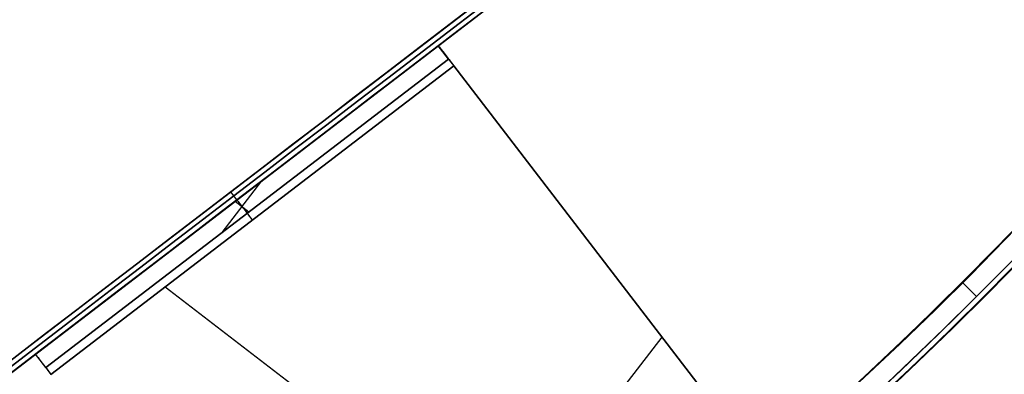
# Model space of a CAD drawing. Header units: millimetres. Extents: x -83 to 676, y -83 to 676.
# Tile 166 of 256: x 411 to 469, y 121 to 142. Entities that reach past the tile are written whole.
import ezdxf

# ---------------------------------------------------------------- set-up
doc = ezdxf.new("R2010")
doc.units = ezdxf.units.MM
doc.header["$MEASUREMENT"] = 0
doc.layers.add('IGES level 0', color=7, linetype='Continuous', true_color=0xff7878)

msp = doc.modelspace()

# ---------------------------------------------------------------- linework, layer by layer
at = {"layer": 'IGES level 0', "color": 6, "true_color": 0xff00ff}
for p, q in [((352.2694431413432, 76.667796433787, -5.999999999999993), (495.1043150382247, 186.204088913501, -5.999999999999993)), ((352.6345641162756, 76.19168019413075, -5.999999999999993), (495.4694360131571, 185.7279726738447, -5.999999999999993)), ((423.686879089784, 131.435942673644, -133.5), (423.686879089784, 131.435942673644, 121.5)), ((424.0520000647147, 130.95982643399, -133.5), (423.6868790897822, 131.4359426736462, -133.5)), ((424.0520000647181, 130.9598264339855, 121.4999999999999), (423.6868790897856, 131.4359426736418, 121.5)), ((424.0520000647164, 130.9598264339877, -133.5), (424.0520000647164, 130.9598264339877, 121.5))]:
    msp.add_line(p, q, dxfattribs=at)
at = {"layer": 'IGES level 0', "color": 70, "true_color": 0x66ff00}
for p, q in [((435.9549060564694, 140.0878508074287, 8), (412.1490940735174, 121.8318020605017, 8)), ((412.1490940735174, 121.8318020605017, 46.5), (435.9549060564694, 140.0878508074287, 46.5)), ((412.1490940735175, 121.8318020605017, 27.25), (435.9549060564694, 140.0878508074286, 27.25)), ((435.9549060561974, 140.0878508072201, 46.5), (412.1490940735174, 121.8318020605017, 46.5)), ((412.1490940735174, 121.8318020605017, 8), (435.9549060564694, 140.0878508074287, 8)), ((435.9549060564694, 140.0878508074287, 46.5), (435.9549060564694, 140.0878508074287, 8)), ((435.9549060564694, 140.0878508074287, 8), (436.5634410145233, 139.2943237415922, 8)), ((436.5634410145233, 139.2943237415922, 8), (412.7576290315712, 121.0382749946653, 8)), ((412.7576290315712, 121.0382749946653, 46.5), (436.5634410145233, 139.2943237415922, 46.5)), ((436.5634410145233, 139.2943237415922, 8), (412.7576290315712, 121.0382749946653, 8)), ((412.7576290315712, 121.0382749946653, 27.25), (436.5634410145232, 139.2943237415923, 27.25)), ((436.5634410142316, 139.2943237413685, 46.5), (412.7576290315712, 121.0382749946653, 46.5)), ((436.5634410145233, 139.2943237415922, 46.5), (436.5634410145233, 139.2943237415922, 8)), ((413.0618965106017, 120.6415114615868, 48), (436.8677084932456, 138.8975602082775, 48)), ((436.8677084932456, 138.8975602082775, 48), (413.0618965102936, 120.6415114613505, 48)), ((413.0618965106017, 120.6415114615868, 47), (436.8677084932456, 138.8975602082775, 47)), ((436.8677084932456, 138.8975602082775, 47), (413.0618965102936, 120.6415114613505, 47)), ((466.381653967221, 100.4114975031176, 48), (436.8677084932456, 138.8975602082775, 48)), ((466.381653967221, 100.4114975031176, 47), (436.8677084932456, 138.8975602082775, 47)), ((423.1797933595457, 129.0307576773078, 8), (425.5327417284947, 132.0953681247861, 8)), ((424.0520000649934, 130.9598264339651, 7.999999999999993), (424.0520000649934, 130.9598264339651, 46.49999999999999)), ((424.7668474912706, 130.2478275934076, 8), (423.9456875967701, 130.8782982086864, 8)), ((424.6605350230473, 130.1662993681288, 7.999999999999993), (424.6605350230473, 130.1662993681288, 46.49999999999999)), ((419.8086477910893, 125.8154169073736, 48), (459.6349026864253, 95.2375920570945, 48)), ((419.8086477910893, 125.8154169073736, 47), (459.6349026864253, 95.2375920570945, 47)), ((430.2647160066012, 98.20910606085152, 48), (449.1788344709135, 122.8439029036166, 48)), ((430.2647160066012, 98.20910606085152, 47), (449.1788344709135, 122.8439029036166, 47)), ((412.1490940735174, 121.8318020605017, 8), (412.1490940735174, 121.8318020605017, 46.5)), ((412.7576290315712, 121.0382749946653, 8), (412.1490940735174, 121.8318020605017, 8)), ((412.7576290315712, 121.0382749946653, 8), (412.7576290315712, 121.0382749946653, 46.5))]:
    msp.add_line(p, q, dxfattribs=at)
at = {"layer": 'IGES level 0', "color": 254, "true_color": 0xcad1ee}
for p, q in [((435.9549060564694, 140.0878508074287, 46.5000000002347), (435.9549060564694, 140.0878508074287, 8)), ((435.9549060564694, 140.0878508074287, 8), (436.5634410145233, 139.2943237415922, 8)), ((436.563441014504, 139.2943237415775, 28.00000000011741), (435.9549060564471, 140.0878508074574, 28.00000000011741)), ((436.5634410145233, 139.2943237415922, 8), (436.5634410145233, 139.2943237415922, 46.5)), ((436.8677084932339, 138.8975602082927, 47), (466.381653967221, 100.4114975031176, 47)), ((466.381653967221, 100.4114975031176, 48), (436.8677084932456, 138.8975602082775, 48)), ((412.7576290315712, 121.0382749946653, 8), (412.1490940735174, 121.8318020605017, 8)), ((412.1490940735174, 121.8318020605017, 8), (412.1490940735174, 121.8318020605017, 46.5)), ((412.7576290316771, 121.038274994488, 28.00000000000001), (412.1490940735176, 121.8318020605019, 28.00000000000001)), ((412.7576290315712, 121.0382749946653, 46.5000000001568), (412.7576290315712, 121.0382749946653, 8))]:
    msp.add_line(p, q, dxfattribs=at)
at = {"layer": 'IGES level 0', "color": 31, "true_color": 0xffba87}
for p, q in [((467.7612624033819, 125.2387375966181), (466.9127342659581, 126.0872657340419)), ((467.7612624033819, 125.2387375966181, 47), (466.9127342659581, 126.0872657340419, 47)), ((466.9127342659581, 126.0872657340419, 47), (466.9127342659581, 126.0872657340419)), ((466.9127342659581, 126.0872657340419), (466.9127342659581, 126.0872657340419, 47)), ((467.7612624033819, 125.2387375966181), (467.7612624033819, 125.2387375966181, 47)), ((467.7612624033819, 125.2387375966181, 47), (467.7612624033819, 125.2387375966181))]:
    msp.add_line(p, q, dxfattribs=at)
at = {"layer": 'IGES level 0', "color": 153, "true_color": 0x5393cf}
for centre, radius in [((296.5, 296.5), 296.5), ((296.5, 296.5, -1.19999999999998), 296.5000000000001), ((296.4999999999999, 296.4999999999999), 241), ((296.5, 296.4999999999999, -1.19999999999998), 241.0000000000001)]:
    msp.add_circle(centre, radius, dxfattribs=at)
at = {"layer": 'IGES level 0'}
for centre, radius in [((296.5, 296.5, 47), 296.5000000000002), ((296.5, 296.5), 296.5000000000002), ((296.5, 296.5, 47), 295.3000000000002), ((296.5, 296.5000000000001), 295.3000000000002)]:
    msp.add_circle(centre, radius, dxfattribs=at)
at = {"layer": 'IGES level 0', "color": 124, "true_color": 0x1aa180}
for centre, radius in [((296.5, 296.5, 47.0000000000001), 294.9999999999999), ((296.5, 296.5000000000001, 45.8000000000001), 294.9999999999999), ((296.5, 296.5, 47.0000000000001), 242.4999999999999), ((296.5, 296.5, 45.8000000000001), 242.4999999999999)]:
    msp.add_circle(centre, radius, dxfattribs=at)
at = {"layer": 'IGES level 0', "color": 31, "true_color": 0xffba87}
for centre, radius in [((296.5, 296.5000000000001), 242.2000000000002), ((296.5, 296.5000000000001, 47), 242.2000000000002), ((296.5, 296.5), 241.0000000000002), ((296.4999999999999, 296.4999999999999, 47), 241.0000000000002)]:
    msp.add_circle(centre, radius, dxfattribs=at)
at = {"layer": 'IGES level 0'}
for centre, radius, start, end in [((296.5, 296.5), 296.5000000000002, 45, 225), ((296.5, 296.5000000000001, 47), 296.5000000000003, 45.0000000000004, 225), ((296.5, 296.5, 23.5), 296.5000000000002, 45, 225), ((296.5, 296.5, 47), 295.3000000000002, 45.00000000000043, 225), ((296.5000000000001, 296.5), 295.3000000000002, 45.00000000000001, 225), ((296.5, 296.5, 23.5), 295.3000000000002, 45, 225), ((296.5, 296.5), 296.5000000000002, 225, 45), ((296.5, 296.5, 47), 296.5000000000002, 224.9999999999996, 45), ((296.5, 296.5, 23.5), 296.5000000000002, 225, 45), ((296.5, 296.5000000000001, 47), 295.3000000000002, 224.9999999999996, 44.99999999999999), ((296.5, 296.5000000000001), 295.3000000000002, 225, 44.99999999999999), ((296.5, 296.5, 23.5), 295.3000000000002, 225, 45.00000000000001)]:
    msp.add_arc(centre, radius, start, end, dxfattribs=at)
at = {"layer": 'IGES level 0', "color": 31, "true_color": 0xffba87}
for centre, radius, start, end in [((296.5000000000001, 296.5000000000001), 242.2000000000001, 315, 135), ((296.5000000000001, 296.5, 47), 242.2000000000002, 315.0000000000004, 135), ((296.5, 296.5, 23.5), 242.2000000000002, 315, 135), ((296.5000000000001, 296.5, 47), 241.0000000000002, 315.0000000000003, 135), ((296.5000000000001, 296.5000000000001), 241.0000000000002, 314.9999999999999, 135), ((296.5, 296.5, 23.5), 241.0000000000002, 315, 135), ((296.5, 296.5000000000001), 242.2000000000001, 135, 314.9999999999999), ((296.5000000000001, 296.5, 47), 242.2000000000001, 134.9999999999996, 315), ((296.5, 296.5, 23.5), 242.2000000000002, 135, 315), ((296.5000000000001, 296.5, 47), 241.0000000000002, 134.9999999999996, 315), ((296.5, 296.5), 241.0000000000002, 135, 315), ((296.5, 296.5, 23.5), 241.0000000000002, 135, 315)]:
    msp.add_arc(centre, radius, start, end, dxfattribs=at)
at = {"layer": 'IGES level 0', "color": 153, "true_color": 0x5393cf}
for centre, radius, start in [((296.5, 296.5, -1.19999999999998), 296.5, 164.9999999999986), ((296.5000000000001, 296.5000000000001), 296.5000000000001, 164.9999999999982), ((296.5000000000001, 296.5, -0.59999999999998), 296.5000000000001, 164.9999999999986), ((296.5, 296.4999999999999, -1.19999999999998), 241.0000000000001, 164.9999999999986), ((296.4999999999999, 296.5), 241.0000000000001, 164.9999999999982), ((296.5, 296.5, -0.59999999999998), 241, 164.9999999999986)]:
    msp.add_arc(centre, radius, start, 344.9999999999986, dxfattribs=at)
at = {"layer": 'IGES level 0', "color": 124, "true_color": 0x1aa180}
for centre, radius, start in [((296.5, 296.5, 45.8000000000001), 294.9999999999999, 164.9999999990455), ((296.4999999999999, 296.5, 47.0000000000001), 294.9999999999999, 164.9999999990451), ((296.5000000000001, 296.5, 46.4000000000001), 294.9999999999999, 164.9999999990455), ((296.5, 296.5, 45.8000000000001), 242.4999999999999, 164.9999999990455), ((296.5, 296.5000000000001, 47.00000000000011), 242.4999999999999, 164.9999999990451), ((296.4999999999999, 296.5, 46.4000000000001), 242.5, 164.9999999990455)]:
    msp.add_arc(centre, radius, start, 344.9999999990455, dxfattribs=at)
at = {"layer": 'IGES level 0', "color": 6, "true_color": 0xff00ff, "extrusion": (-0.6085349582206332, 0.7935270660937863, -5.614164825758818e-17)}
msp.add_arc((-416.1903719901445, 31.50000000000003, -153.5302992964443), 90.00000000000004, 0, 180, dxfattribs=at)
msp.add_arc((-416.1903719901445, 31.50000000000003, -153.5302992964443), 90.00000000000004, 0, 180, dxfattribs=at)
at = {"layer": 'IGES level 0', "color": 6, "true_color": 0xff00ff, "extrusion": (-0.6085349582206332, 0.7935270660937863, 8.421247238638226e-17)}
msp.add_arc((-416.1903719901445, -43.49999999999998, -153.5302992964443), 89.99999999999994, 180, 0, dxfattribs=at)
msp.add_arc((-416.1903719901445, -43.49999999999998, -153.5302992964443), 89.99999999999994, 180, 0, dxfattribs=at)
at = {"layer": 'IGES level 0', "color": 6, "true_color": 0xff00ff, "extrusion": (-0.6085349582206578, 0.7935270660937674, 0)}
for centre, start, end in [((-416.1903719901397, -43.49999999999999, -153.8302992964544), 180, 0), ((-416.1903719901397, 31.49999999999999, -153.83029929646), 6.785183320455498e-15, 180)]:
    msp.add_arc(centre, 90.00000000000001, start, end, dxfattribs=at)
at = {"layer": 'IGES level 0', "color": 6, "true_color": 0xff00ff, "extrusion": (-0.6085349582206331, 0.7935270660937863, 6.540502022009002e-15)}
msp.add_arc((-416.1903719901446, -43.49999999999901, -154.1302992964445), 89.99999999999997, 180, 3.709233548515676e-13, dxfattribs=at)
at = {"layer": 'IGES level 0', "color": 6, "true_color": 0xff00ff, "extrusion": (-0.6085349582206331, 0.7935270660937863, -6.568572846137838e-15)}
msp.add_arc((-416.1903719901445, 31.49999999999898, -154.1302992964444), 89.99999999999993, 1.130863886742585e-14, 179.9999999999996, dxfattribs=at)
at = {"layer": 'IGES level 0', "color": 6, "true_color": 0xff00ff, "extrusion": (-0.6085349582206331, 0.7935270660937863, -2.807082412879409e-17)}
msp.add_arc((-416.1903719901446, 31.49999999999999, -154.1302992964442), 89.99999999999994, 0, 180, dxfattribs=at)
at = {"layer": 'IGES level 0', "color": 6, "true_color": 0xff00ff, "extrusion": (-0.6085349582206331, 0.7935270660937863, 0)}
msp.add_arc((-416.1903719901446, -43.5, -154.1302992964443), 89.99999999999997, 180, 0, dxfattribs=at)
at = {"layer": 'IGES level 0', "color": 254, "true_color": 0xcad1ee, "extrusion": (0.7935270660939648, 0.6085349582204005, -1.581683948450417e-13)}
msp.add_arc((-155.6302992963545, 46.5000000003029, 431.1903719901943), 1.500000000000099, 359.9999999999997, 89.99999999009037, dxfattribs=at)
at = {"layer": 'IGES level 0', "color": 70, "true_color": 0x66ff00, "extrusion": (0.7935270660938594, 0.6085349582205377, 1.489064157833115e-14)}
msp.add_arc((-155.630299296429, 46.50000000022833, 431.1903719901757), 1.500000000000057, 359.9999999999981, 89.99999999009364, dxfattribs=at)
at = {"layer": 'IGES level 0', "color": 254, "true_color": 0xcad1ee, "extrusion": (0.7935270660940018, 0.608534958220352, -9.81665545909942e-13)}
msp.add_arc((-155.6302992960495, 46.50000000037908, 431.1903719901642), 0.5000000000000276, 5.064460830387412e-09, 90, dxfattribs=at)
at = {"layer": 'IGES level 0', "color": 70, "true_color": 0x66ff00, "extrusion": (0.7935270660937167, 0.6085349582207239, -1.805862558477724e-13)}
msp.add_arc((-155.6302992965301, 46.50000000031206, 431.1903719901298), 0.4999999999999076, 359.9999999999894, 89.99999997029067, dxfattribs=at)
at = {"layer": 'IGES level 0', "color": 70, "true_color": 0x66ff00, "extrusion": (0.7935270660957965, 0.6085349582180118, -6.195932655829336e-12)}
msp.add_arc((-155.6302992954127, 46.50000000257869, 416.1903719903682), 1.500000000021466, 359.9999999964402, 89.9999999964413, dxfattribs=at)
at = {"layer": 'IGES level 0', "color": 70, "true_color": 0x66ff00, "extrusion": (0.7935270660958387, 0.608534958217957, -6.195932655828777e-12)}
msp.add_arc((-155.6302992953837, 46.50000000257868, 416.1903719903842), 0.4999999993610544, 359.9999999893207, 89.99999998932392, dxfattribs=at)
at = {"layer": 'IGES level 0', "color": 254, "true_color": 0xcad1ee, "extrusion": (0.793527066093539, 0.6085349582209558, 4.609547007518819e-13)}
msp.add_arc((-155.6302992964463, 46.49999999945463, 401.190371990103), 1.50000000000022, 1.376795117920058e-08, 89.99999999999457, dxfattribs=at)
at = {"layer": 'IGES level 0', "color": 70, "true_color": 0x66ff00, "extrusion": (0.793527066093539, 0.6085349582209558, 4.609547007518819e-13)}
msp.add_arc((-155.6302992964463, 46.49999999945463, 401.190371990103), 1.50000000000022, 1.376795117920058e-08, 89.99999999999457, dxfattribs=at)
at = {"layer": 'IGES level 0', "color": 254, "true_color": 0xcad1ee, "extrusion": (0.7935270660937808, 0.6085349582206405, 2.633409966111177e-14)}
msp.add_arc((-155.6302992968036, 46.50000000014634, 401.1903719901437), 0.4999999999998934, 359.9999999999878, 89.99999995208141, dxfattribs=at)
at = {"layer": 'IGES level 0', "color": 70, "true_color": 0x66ff00, "extrusion": (0.7935270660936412, 0.6085349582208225, -3.121227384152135e-13)}
msp.add_arc((-155.6302992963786, 46.49999999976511, 401.1903719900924), 0.4999999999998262, 4.12647708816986e-08, 90.00000000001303, dxfattribs=at)

doc.saveas('drawing.dxf')
